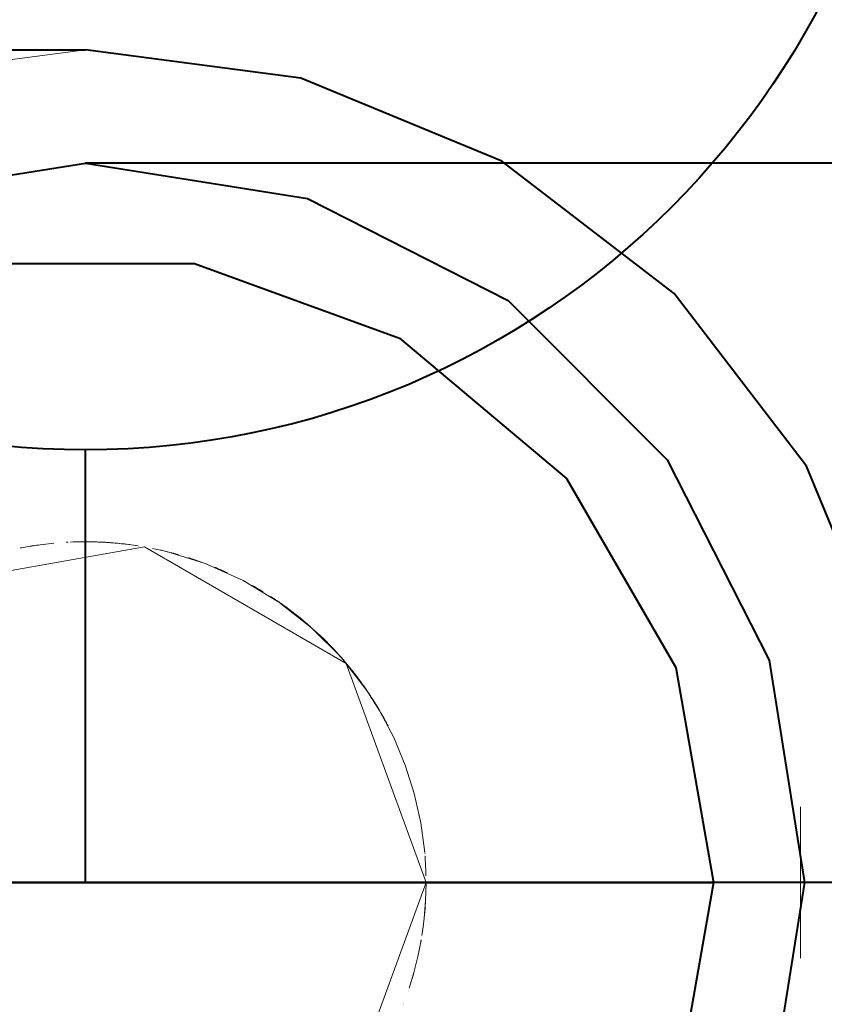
# Model space of a CAD drawing. Header units: millimetres. Extents: x 0 to 1189, y 0 to 841.
# Tile 9 of 53: x 566.64 to 571.1, y 240.92 to 246.39. Entities that reach past the tile are written whole.
import ezdxf

# ---------------------------------------------------------------- set-up
doc = ezdxf.new("R2010")
doc.units = ezdxf.units.MM
doc.layers.add('CONTEXT', color=7, linetype='Continuous', lineweight=18, true_color=0xa5a5a5)
doc.layers.add('REFRIG', color=7, linetype='Continuous', lineweight=40, true_color=0xc83c28)

msp = doc.modelspace()

# ---------------------------------------------------------------- linework, layer by layer
at = {"layer": 'CONTEXT'}
for points in [[(571.4626, 242.7957), (571.001, 243.91), (570.2668, 244.8668), (569.31, 245.601), (568.1957, 246.0626), (567, 246.22), (565.8043, 246.0626), (564.69, 245.601), (563.7332, 244.8668), (562.999, 243.91), (562.5374, 242.7957), (562.38, 241.6), (562.5374, 240.4043), (562.999, 239.29), (563.7332, 238.3332), (564.69, 237.599), (565.8043, 237.1374), (567, 236.98), (568.1957, 237.1374), (569.31, 237.599), (570.2668, 238.3332), (571.001, 239.29), (571.4626, 240.4043)], [(570.99, 241.6), (570.7947, 242.833), (570.228, 243.9453), (569.3453, 244.828), (568.233, 245.3947), (567, 245.59), (565.767, 245.3947), (564.6547, 244.828), (563.772, 243.9453), (563.2053, 242.833), (563.01, 241.6), (563.2053, 240.367), (563.772, 239.2547), (564.6547, 238.372), (565.767, 237.8053), (567, 237.61), (568.233, 237.8053), (569.3453, 238.372), (570.228, 239.2547), (570.7947, 240.367), (570.99, 241.6)], [(566.9015, 243.4874), (566.9, 243.4874), (566.8986, 243.4873), (566.8971, 243.4872), (566.8957, 243.4871), (566.8942, 243.487), (566.8928, 243.487)], [(566.905, 243.4876), (566.9044, 243.4876), (566.9038, 243.4876), (566.9032, 243.4875), (566.9027, 243.4875), (566.9021, 243.4875), (566.9015, 243.4874)], [(566.9167, 243.4882), (566.9167, 243.4882), (566.9167, 243.4882), (566.9167, 243.4882), (566.9167, 243.4882), (566.9167, 243.4882), (566.9167, 243.4882)], [(567.0017, 243.49), (566.9876, 243.49), (566.9735, 243.4898), (566.9594, 243.4896), (566.9453, 243.4892), (566.9312, 243.4887), (566.9171, 243.4882)], [(566.9723, 243.4898), (566.9706, 243.4898), (566.969, 243.4897), (566.9673, 243.4897), (566.9656, 243.4897), (566.964, 243.4897), (566.9623, 243.4896)], [(566.9926, 243.49), (566.9921, 243.49), (566.9916, 243.49), (566.9911, 243.49), (566.9906, 243.49), (566.9901, 243.49), (566.9896, 243.49)], [(566.9999, 243.49), (566.9995, 243.49), (566.9991, 243.49), (566.9987, 243.49), (566.9983, 243.49), (566.9979, 243.49), (566.9975, 243.49)], [(566.9999, 243.49), (566.9998, 243.49), (566.9997, 243.49), (566.9996, 243.49), (566.9995, 243.49), (566.9994, 243.49), (566.9993, 243.49)], [(567.1431, 243.4846), (567.1193, 243.4862), (567.0955, 243.4876), (567.0716, 243.4886), (567.0477, 243.4894), (567.0239, 243.4898), (567, 243.49)], [(567.0883, 243.4879), (567.0801, 243.4883), (567.0719, 243.4886), (567.0637, 243.4889), (567.0555, 243.4892), (567.0473, 243.4894), (567.0391, 243.4896)], [(567.0893, 243.4879), (567.0892, 243.4879), (567.0891, 243.4879), (567.089, 243.4879), (567.0889, 243.4879), (567.0888, 243.4879), (567.0887, 243.4879)], [(567.1121, 243.4867), (567.1085, 243.4869), (567.1049, 243.4871), (567.1013, 243.4873), (567.0977, 243.4875), (567.0941, 243.4877), (567.0905, 243.4878)], [(567.1046, 243.4871), (567.1046, 243.4871), (567.1046, 243.4871), (567.1046, 243.4871), (567.1046, 243.4871), (567.1046, 243.4871), (567.1046, 243.4871)], [(567.1106, 243.4868), (567.1096, 243.4868), (567.1086, 243.4869), (567.1077, 243.4869), (567.1067, 243.487), (567.1057, 243.487), (567.1048, 243.4871)], [(568.89, 241.6), (568.4478, 242.8149), (567.3282, 243.4613), (566.055, 243.2368), (565.224, 242.2464), (565.224, 240.9536), (566.055, 239.9632), (567.3282, 239.7387), (568.4478, 240.3851), (568.89, 241.6)], [(566.636, 243.4546), (566.6359, 243.4546), (566.6358, 243.4546), (566.6357, 243.4546), (566.6356, 243.4545), (566.6355, 243.4545), (566.6354, 243.4545)], [(566.6368, 243.4548), (566.6368, 243.4548), (566.6368, 243.4548), (566.6368, 243.4548), (566.6368, 243.4548), (566.6368, 243.4548), (566.6368, 243.4548)], [(566.6411, 243.4556), (566.6407, 243.4555), (566.6404, 243.4555), (566.6401, 243.4554), (566.6398, 243.4554), (566.6394, 243.4553), (566.6391, 243.4552)], [(566.6448, 243.4563), (566.6443, 243.4562), (566.6438, 243.4561), (566.6433, 243.456), (566.6429, 243.4559), (566.6424, 243.4559), (566.6419, 243.4558)], [(566.8249, 243.4819), (566.7949, 243.4788), (566.7649, 243.4753), (566.735, 243.4713), (566.7051, 243.4669), (566.6754, 243.4619), (566.6457, 243.4565)], [(566.7486, 243.4732), (566.7394, 243.4719), (566.7302, 243.4706), (566.7209, 243.4693), (566.7117, 243.4679), (566.7025, 243.4664), (566.6933, 243.465)], [(567.2457, 243.474), (567.2233, 243.4768), (567.2008, 243.4793), (567.1783, 243.4816), (567.1558, 243.4836), (567.1333, 243.4853), (567.1107, 243.4868)], [(567.1134, 243.4866), (567.1134, 243.4866), (567.1134, 243.4866), (567.1134, 243.4866), (567.1134, 243.4866), (567.1134, 243.4866), (567.1134, 243.4866)], [(567.1147, 243.4865), (567.1147, 243.4865), (567.1147, 243.4865), (567.1147, 243.4865), (567.1147, 243.4865), (567.1146, 243.4865), (567.1146, 243.4865)], [(567.1159, 243.4864), (567.1159, 243.4864), (567.1159, 243.4864), (567.1159, 243.4864), (567.1159, 243.4864), (567.1159, 243.4864), (567.1159, 243.4864)], [(567.1172, 243.4864), (567.1172, 243.4864), (567.1172, 243.4864), (567.1172, 243.4864), (567.1172, 243.4864), (567.1172, 243.4864), (567.1172, 243.4864)], [(567.1185, 243.4863), (567.1185, 243.4863), (567.1185, 243.4863), (567.1185, 243.4863), (567.1185, 243.4863), (567.1185, 243.4863), (567.1185, 243.4863)], [(567.1198, 243.4862), (567.1198, 243.4862), (567.1198, 243.4862), (567.1198, 243.4862), (567.1198, 243.4862), (567.1198, 243.4862), (567.1198, 243.4862)], [(567.121, 243.4861), (567.121, 243.4861), (567.121, 243.4861), (567.121, 243.4861), (567.121, 243.4861), (567.121, 243.4861), (567.121, 243.4861)], [(567.1223, 243.486), (567.1223, 243.486), (567.1223, 243.486), (567.1223, 243.486), (567.1223, 243.486), (567.1223, 243.486), (567.1223, 243.486)], [(567.1236, 243.486), (567.1236, 243.486), (567.1236, 243.486), (567.1236, 243.486), (567.1236, 243.486), (567.1236, 243.486), (567.1236, 243.486)], [(567.1249, 243.4859), (567.1249, 243.4859), (567.1249, 243.4859), (567.1249, 243.4859), (567.1249, 243.4859), (567.1249, 243.4859), (567.1249, 243.4859)], [(567.1287, 243.4856), (567.1284, 243.4856), (567.1281, 243.4857), (567.1279, 243.4857), (567.1276, 243.4857), (567.1273, 243.4857), (567.127, 243.4857)], [(567.1364, 243.4851), (567.1361, 243.4851), (567.1358, 243.4851), (567.1356, 243.4851), (567.1353, 243.4852), (567.135, 243.4852), (567.1347, 243.4852)], [(567.1351, 243.4852), (567.1351, 243.4852), (567.1351, 243.4852), (567.1351, 243.4852), (567.1351, 243.4852), (567.1351, 243.4852), (567.1351, 243.4852)], [(567.1373, 243.485), (567.1373, 243.485), (567.1373, 243.485), (567.1373, 243.485), (567.1373, 243.485), (567.1373, 243.485), (567.1373, 243.485)], [(567.2922, 243.4673), (567.2669, 243.4711), (567.2415, 243.4745), (567.216, 243.4776), (567.1905, 243.4804), (567.165, 243.4828), (567.1395, 243.4848)], [(567.3724, 243.453), (567.3724, 243.453), (567.3724, 243.453), (567.3724, 243.453), (567.3723, 243.453), (567.3723, 243.453), (567.3723, 243.453)], [(567.5189, 243.4174), (567.4947, 243.4241), (567.4704, 243.4305), (567.4461, 243.4366), (567.4216, 243.4424), (567.3971, 243.4478), (567.3725, 243.4529)], [(567.4185, 243.4431), (567.4181, 243.4432), (567.4176, 243.4433), (567.4172, 243.4434), (567.4167, 243.4435), (567.4163, 243.4436), (567.4158, 243.4437)], [(567.4243, 243.4418), (567.4239, 243.4419), (567.4234, 243.442), (567.423, 243.4421), (567.4226, 243.4421), (567.4222, 243.4422), (567.4217, 243.4423)], [(567.4277, 243.441), (567.4271, 243.4411), (567.4266, 243.4412), (567.426, 243.4414), (567.4255, 243.4415), (567.425, 243.4416), (567.4244, 243.4417)], [(567.4282, 243.4409), (567.4281, 243.4409), (567.4281, 243.4409), (567.428, 243.4409), (567.428, 243.4409), (567.4279, 243.4409), (567.4279, 243.4409)], [(568.5601, 242.6669), (568.4183, 242.8492), (568.2554, 243.0128), (568.0738, 243.1553), (567.8761, 243.2747), (567.6654, 243.369), (567.4447, 243.4369)], [(567.4973, 243.4234), (567.4885, 243.4258), (567.4798, 243.4281), (567.4711, 243.4303), (567.4624, 243.4326), (567.4536, 243.4348), (567.4448, 243.4369)], [(567.572, 243.4014), (567.5718, 243.4014), (567.5716, 243.4015), (567.5713, 243.4016), (567.5711, 243.4017), (567.5709, 243.4017), (567.5706, 243.4018)], [(567.6226, 243.3845), (567.6143, 243.3874), (567.606, 243.3902), (567.5976, 243.393), (567.5892, 243.3958), (567.5808, 243.3985), (567.5724, 243.4012)], [(567.6694, 243.3675), (567.6539, 243.3733), (567.6383, 243.3789), (567.6227, 243.3845), (567.6071, 243.3898), (567.5914, 243.3951), (567.5757, 243.4002)], [(567.6047, 243.3907), (567.6047, 243.3907), (567.6047, 243.3907), (567.6047, 243.3907), (567.6047, 243.3907), (567.6047, 243.3907), (567.6047, 243.3907)], [(567.7877, 243.318), (567.7763, 243.3232), (567.7648, 243.3284), (567.7532, 243.3334), (567.7417, 243.3384), (567.7301, 243.3433), (567.7185, 243.3481)], [(567.7379, 243.34), (567.7351, 243.3412), (567.7323, 243.3423), (567.7295, 243.3435), (567.7267, 243.3447), (567.7239, 243.3459), (567.7211, 243.347)], [(567.7379, 243.34), (567.7351, 243.3412), (567.7323, 243.3423), (567.7295, 243.3435), (567.7267, 243.3447), (567.7239, 243.3459), (567.7211, 243.347)], [(567.8852, 243.2699), (567.8852, 243.2699), (567.8852, 243.2699), (567.8852, 243.2699), (567.8852, 243.2699), (567.8852, 243.2699), (567.8852, 243.2699)], [(567.8852, 243.2699), (567.8852, 243.2699), (567.8852, 243.2699), (567.8852, 243.2699), (567.8852, 243.2699), (567.8852, 243.2699), (567.8852, 243.2699)], [(567.9279, 243.2465), (567.9279, 243.2465), (567.9279, 243.2465), (567.9279, 243.2465), (567.9279, 243.2465), (567.9279, 243.2465), (567.9279, 243.2465)], [(567.9867, 243.212), (567.977, 243.2179), (567.9673, 243.2237), (567.9575, 243.2295), (567.9477, 243.2352), (567.9379, 243.2409), (567.928, 243.2465)], [(567.9562, 243.2302), (567.9562, 243.2303), (567.9561, 243.2303), (567.956, 243.2304), (567.9559, 243.2304), (567.9559, 243.2305), (567.9558, 243.2305)], [(567.9564, 243.2302), (567.9563, 243.2302), (567.9563, 243.2302), (567.9563, 243.2302), (567.9563, 243.2302), (567.9563, 243.2302), (567.9562, 243.2302)], [(567.9571, 243.2298), (567.9571, 243.2298), (567.9571, 243.2298), (567.9571, 243.2298), (567.9571, 243.2298), (567.9571, 243.2298), (567.9571, 243.2298)], [(567.9574, 243.2296), (567.9574, 243.2296), (567.9574, 243.2296), (567.9574, 243.2296), (567.9574, 243.2296), (567.9574, 243.2296), (567.9574, 243.2296)], [(568.0263, 243.187), (568.0263, 243.187), (568.0263, 243.187), (568.0263, 243.187), (568.0263, 243.187), (568.0263, 243.187), (568.0263, 243.187)], [(568.0445, 243.1752), (568.0416, 243.177), (568.0388, 243.1789), (568.0359, 243.1808), (568.033, 243.1827), (568.0301, 243.1846), (568.0273, 243.1865)], [(568.07, 243.1579), (568.0658, 243.1608), (568.0616, 243.1637), (568.0573, 243.1666), (568.0531, 243.1694), (568.0489, 243.1723), (568.0446, 243.1751)], [(568.084, 243.1482), (568.0817, 243.1498), (568.0794, 243.1514), (568.0771, 243.153), (568.0748, 243.1546), (568.0725, 243.1562), (568.0702, 243.1578)], [(568.0775, 243.1528), (568.0775, 243.1528), (568.0775, 243.1528), (568.0775, 243.1528), (568.0775, 243.1528), (568.0775, 243.1528), (568.0775, 243.1528)], [(568.1792, 243.077), (568.1626, 243.0901), (568.1459, 243.103), (568.129, 243.1157), (568.112, 243.1282), (568.0949, 243.1406), (568.0776, 243.1527)], [(568.3655, 242.9067), (568.3222, 242.9506), (568.2774, 242.9929), (568.2313, 243.0339), (568.1839, 243.0732), (568.1352, 243.1111), (568.0854, 243.1473)], [(568.2, 243.0602), (568.1982, 243.0616), (568.1964, 243.0631), (568.1947, 243.0645), (568.1929, 243.066), (568.1911, 243.0674), (568.1893, 243.0689)], [(568.2016, 243.0589), (568.2016, 243.0589), (568.2016, 243.0589), (568.2016, 243.0589), (568.2016, 243.0589), (568.2016, 243.0589), (568.2016, 243.0589)], [(568.2031, 243.0576), (568.2031, 243.0576), (568.2031, 243.0576), (568.2031, 243.0576), (568.2031, 243.0576), (568.2031, 243.0576), (568.2031, 243.0576)], [(568.2047, 243.0563), (568.2047, 243.0563), (568.2047, 243.0563), (568.2047, 243.0563), (568.2047, 243.0563), (568.2047, 243.0563), (568.2047, 243.0563)], [(568.2063, 243.055), (568.2063, 243.055), (568.2063, 243.055), (568.2063, 243.055), (568.2063, 243.055), (568.2063, 243.055), (568.2063, 243.055)], [(568.2079, 243.0537), (568.2079, 243.0537), (568.2079, 243.0537), (568.2079, 243.0537), (568.2079, 243.0537), (568.2079, 243.0537), (568.2079, 243.0537)], [(568.21, 243.0519), (568.2098, 243.0521), (568.2096, 243.0523), (568.2093, 243.0524), (568.2091, 243.0526), (568.2089, 243.0528), (568.2087, 243.053)], [(568.2115, 243.0506), (568.2113, 243.0508), (568.2111, 243.051), (568.2108, 243.0512), (568.2106, 243.0514), (568.2104, 243.0516), (568.2102, 243.0518)], [(568.213, 243.0494), (568.2128, 243.0496), (568.2126, 243.0498), (568.2123, 243.05), (568.2121, 243.0502), (568.2118, 243.0504), (568.2116, 243.0506)], [(568.2145, 243.0481), (568.2145, 243.0481), (568.2145, 243.0481), (568.2145, 243.0481), (568.2145, 243.0481), (568.2145, 243.0481), (568.2145, 243.0481)], [(568.216, 243.0468), (568.216, 243.0468), (568.216, 243.0468), (568.216, 243.0469), (568.216, 243.0469), (568.216, 243.0469), (568.216, 243.0469)], [(568.2176, 243.0456), (568.2175, 243.0456), (568.2175, 243.0456), (568.2175, 243.0456), (568.2175, 243.0456), (568.2175, 243.0456), (568.2175, 243.0456)], [(568.2191, 243.0443), (568.2191, 243.0443), (568.219, 243.0443), (568.219, 243.0443), (568.219, 243.0443), (568.219, 243.0443), (568.219, 243.0443)], [(568.2206, 243.043), (568.2206, 243.043), (568.2206, 243.043), (568.2206, 243.043), (568.2206, 243.043), (568.2206, 243.043), (568.2206, 243.043)], [(568.2221, 243.0418), (568.2221, 243.0418), (568.2221, 243.0418), (568.2221, 243.0418), (568.2221, 243.0418), (568.2221, 243.0418), (568.2221, 243.0418)], [(568.2266, 243.0379), (568.2266, 243.0379), (568.2266, 243.0379), (568.2266, 243.0379), (568.2266, 243.0379), (568.2265, 243.0379), (568.2265, 243.0379)], [(568.2282, 243.0365), (568.2279, 243.0368), (568.2277, 243.037), (568.2275, 243.0372), (568.2272, 243.0374), (568.227, 243.0376), (568.2267, 243.0378)], [(568.2281, 243.0367), (568.2281, 243.0367), (568.228, 243.0367), (568.228, 243.0367), (568.228, 243.0367), (568.228, 243.0367), (568.228, 243.0367)], [(568.2295, 243.0354), (568.2295, 243.0354), (568.2295, 243.0354), (568.2295, 243.0354), (568.2295, 243.0354), (568.2295, 243.0354), (568.2295, 243.0354)], [(568.231, 243.0341), (568.231, 243.0341), (568.231, 243.0341), (568.231, 243.0341), (568.231, 243.0341), (568.231, 243.0341), (568.231, 243.0341)], [(568.2313, 243.0339), (568.2313, 243.0339), (568.2313, 243.0339), (568.2313, 243.0339), (568.2313, 243.0339), (568.2313, 243.0339), (568.2313, 243.0339)], [(568.2325, 243.0328), (568.2325, 243.0328), (568.2325, 243.0328), (568.2325, 243.0328), (568.2325, 243.0328), (568.2325, 243.0328), (568.2325, 243.0328)], [(568.234, 243.0315), (568.234, 243.0315), (568.234, 243.0315), (568.234, 243.0315), (568.234, 243.0315), (568.234, 243.0316), (568.234, 243.0316)], [(568.2355, 243.0303), (568.2355, 243.0303), (568.2355, 243.0303), (568.2355, 243.0303), (568.2355, 243.0303), (568.2355, 243.0303), (568.2355, 243.0303)], [(568.237, 243.029), (568.237, 243.029), (568.237, 243.029), (568.237, 243.029), (568.237, 243.029), (568.237, 243.029), (568.237, 243.029)], [(568.2375, 243.0285), (568.2375, 243.0286), (568.2375, 243.0286), (568.2375, 243.0286), (568.2375, 243.0286), (568.2375, 243.0286), (568.2375, 243.0286)], [(568.2385, 243.0277), (568.2385, 243.0277), (568.2385, 243.0277), (568.2385, 243.0277), (568.2385, 243.0277), (568.2385, 243.0277), (568.2385, 243.0277)], [(568.2389, 243.0273), (568.2389, 243.0273), (568.2389, 243.0273), (568.2389, 243.0273), (568.2389, 243.0273), (568.2389, 243.0273), (568.2389, 243.0273)], [(568.2399, 243.0264), (568.2399, 243.0264), (568.2399, 243.0264), (568.2399, 243.0264), (568.2399, 243.0264), (568.2399, 243.0264), (568.2399, 243.0264)], [(568.2414, 243.0251), (568.2414, 243.0251), (568.2414, 243.0251), (568.2414, 243.0251), (568.2414, 243.0251), (568.2414, 243.0251), (568.2414, 243.0251)], [(568.2429, 243.0238), (568.2429, 243.0238), (568.2429, 243.0238), (568.2429, 243.0238), (568.2429, 243.0238), (568.2429, 243.0238), (568.2429, 243.0238)], [(568.2444, 243.0226), (568.2444, 243.0226), (568.2444, 243.0226), (568.2444, 243.0226), (568.2444, 243.0226), (568.2444, 243.0226), (568.2444, 243.0226)], [(568.2458, 243.0213), (568.2458, 243.0213), (568.2458, 243.0213), (568.2458, 243.0213), (568.2458, 243.0213), (568.2458, 243.0213), (568.2458, 243.0213)], [(568.2473, 243.02), (568.2473, 243.02), (568.2473, 243.02), (568.2473, 243.02), (568.2473, 243.02), (568.2473, 243.02), (568.2473, 243.02)], [(568.2488, 243.0187), (568.2488, 243.0187), (568.2488, 243.0187), (568.2488, 243.0187), (568.2488, 243.0187), (568.2488, 243.0187), (568.2488, 243.0187)], [(568.2502, 243.0174), (568.2502, 243.0174), (568.2502, 243.0174), (568.2502, 243.0174), (568.2502, 243.0174), (568.2502, 243.0174), (568.2502, 243.0174)], [(568.2517, 243.0161), (568.2517, 243.0161), (568.2517, 243.0161), (568.2517, 243.0161), (568.2517, 243.0161), (568.2517, 243.0161), (568.2517, 243.0161)], [(568.2532, 243.0148), (568.2532, 243.0148), (568.2532, 243.0148), (568.2532, 243.0148), (568.2532, 243.0148), (568.2532, 243.0148), (568.2532, 243.0148)], [(568.2543, 243.0138), (568.2543, 243.0138), (568.2543, 243.0138), (568.2543, 243.0138), (568.2543, 243.0138), (568.2543, 243.0138), (568.2543, 243.0138)], [(568.2544, 243.0137), (568.2544, 243.0137), (568.2544, 243.0137), (568.2544, 243.0137), (568.2544, 243.0137), (568.2544, 243.0137), (568.2544, 243.0137)], [(568.4262, 242.8401), (568.4034, 242.8659), (568.3801, 242.8913), (568.3563, 242.9162), (568.3321, 242.9407), (568.3075, 242.9648), (568.2824, 242.9884)], [(568.3619, 242.9104), (568.3503, 242.9224), (568.3385, 242.9343), (568.3267, 242.9461), (568.3147, 242.9578), (568.3026, 242.9694), (568.2904, 242.9809)], [(568.3362, 242.9367), (568.3341, 242.9387), (568.3321, 242.9408), (568.33, 242.9429), (568.3279, 242.9449), (568.3258, 242.947), (568.3237, 242.949)], [(568.4027, 242.8667), (568.3919, 242.8786), (568.381, 242.8903), (568.37, 242.902), (568.3589, 242.9136), (568.3477, 242.925), (568.3365, 242.9364)], [(568.3916, 242.8789), (568.3874, 242.8834), (568.3832, 242.888), (568.379, 242.8925), (568.3747, 242.897), (568.3705, 242.9015), (568.3662, 242.906)], [(568.5137, 242.7317), (568.4946, 242.7568), (568.475, 242.7817), (568.4551, 242.8062), (568.4347, 242.8303), (568.4139, 242.8542), (568.3927, 242.8776)], [(568.4154, 242.8525), (568.4154, 242.8525), (568.4154, 242.8525), (568.4154, 242.8525), (568.4154, 242.8525), (568.4154, 242.8525), (568.4154, 242.8525)], [(568.5277, 242.7128), (568.5099, 242.7368), (568.4917, 242.7605), (568.4732, 242.7839), (568.4543, 242.8071), (568.4351, 242.8299), (568.4155, 242.8524)], [(568.543, 242.6915), (568.525, 242.7164), (568.5067, 242.741), (568.488, 242.7653), (568.4689, 242.7893), (568.4494, 242.813), (568.4295, 242.8364)], [(568.5149, 242.7301), (568.5071, 242.7405), (568.4991, 242.751), (568.4911, 242.7614), (568.483, 242.7717), (568.4748, 242.782), (568.4666, 242.7922)], [(568.5166, 242.7278), (568.5165, 242.7279), (568.5164, 242.7281), (568.5163, 242.7282), (568.5162, 242.7283), (568.5162, 242.7284), (568.5161, 242.7286)], [(568.5172, 242.7271), (568.5171, 242.7272), (568.517, 242.7273), (568.5169, 242.7274), (568.5168, 242.7276), (568.5167, 242.7277), (568.5166, 242.7278)], [(568.5177, 242.7263), (568.5176, 242.7264), (568.5175, 242.7266), (568.5175, 242.7267), (568.5174, 242.7268), (568.5173, 242.7269), (568.5172, 242.7271)], [(568.5291, 242.7109), (568.529, 242.711), (568.5289, 242.7112), (568.5288, 242.7113), (568.5287, 242.7114), (568.5286, 242.7116), (568.5285, 242.7117)], [(568.5327, 242.7059), (568.5321, 242.7067), (568.5315, 242.7075), (568.5309, 242.7084), (568.5303, 242.7092), (568.5297, 242.71), (568.5291, 242.7109)], [(568.5435, 242.6908), (568.5417, 242.6933), (568.5399, 242.6958), (568.5381, 242.6983), (568.5363, 242.7008), (568.5346, 242.7033), (568.5328, 242.7058)], [(568.5507, 242.6805), (568.5495, 242.6822), (568.5483, 242.6839), (568.5471, 242.6856), (568.5459, 242.6873), (568.5447, 242.689), (568.5435, 242.6907)], [(568.8827, 241.7665), (568.8608, 241.9308), (568.8247, 242.0926), (568.7745, 242.2505), (568.7107, 242.4035), (568.6337, 242.5503), (568.5442, 242.6898)], [(568.5507, 242.6804), (568.5507, 242.6804), (568.5507, 242.6804), (568.5507, 242.6804), (568.5507, 242.6804), (568.5507, 242.6804), (568.5507, 242.6804)], [(568.5512, 242.6797), (568.5512, 242.6797), (568.5512, 242.6797), (568.5512, 242.6797), (568.5512, 242.6797), (568.5512, 242.6797), (568.5512, 242.6797)], [(568.564, 242.6612), (568.5639, 242.6612), (568.5639, 242.6612), (568.5639, 242.6612), (568.5639, 242.6612), (568.5639, 242.6612), (568.5639, 242.6612)], [(568.5843, 242.6305), (568.581, 242.6356), (568.5776, 242.6408), (568.5743, 242.6459), (568.5709, 242.651), (568.5674, 242.656), (568.564, 242.6611)], [(568.589, 242.6232), (568.5883, 242.6244), (568.5875, 242.6256), (568.5867, 242.6268), (568.5859, 242.628), (568.5852, 242.6292), (568.5844, 242.6304)], [(568.5937, 242.6159), (568.593, 242.6171), (568.5922, 242.6183), (568.5914, 242.6195), (568.5906, 242.6208), (568.5899, 242.622), (568.5891, 242.6232)], [(568.5941, 242.6153), (568.5941, 242.6154), (568.594, 242.6154), (568.594, 242.6155), (568.594, 242.6156), (568.5939, 242.6156), (568.5939, 242.6157)], [(568.6499, 242.522), (568.641, 242.5377), (568.6319, 242.5534), (568.6227, 242.569), (568.6133, 242.5845), (568.6038, 242.5999), (568.5942, 242.6153)], [(568.606, 242.5965), (568.6059, 242.5966), (568.6058, 242.5968), (568.6057, 242.597), (568.6056, 242.5971), (568.6054, 242.5973), (568.6053, 242.5975)], [(568.6679, 242.4889), (568.6581, 242.5071), (568.6481, 242.5252), (568.6378, 242.5432), (568.6274, 242.5611), (568.6168, 242.5788), (568.606, 242.5965)], [(568.6104, 242.5894), (568.6103, 242.5894), (568.6103, 242.5894), (568.6103, 242.5894), (568.6103, 242.5894), (568.6103, 242.5895), (568.6103, 242.5895)], [(568.6478, 242.5257), (568.6478, 242.5257), (568.6477, 242.5258), (568.6477, 242.5258), (568.6477, 242.5259), (568.6477, 242.5259), (568.6477, 242.5259)], [(568.68, 242.4659), (568.6749, 242.4757), (568.6697, 242.4856), (568.6644, 242.4954), (568.6591, 242.5052), (568.6538, 242.515), (568.6483, 242.5247)], [(568.68, 242.4659), (568.6751, 242.4753), (568.6702, 242.4847), (568.6652, 242.494), (568.6601, 242.5034), (568.655, 242.5127), (568.6499, 242.5219)], [(568.6689, 242.4871), (568.6689, 242.4871), (568.6689, 242.4871), (568.6689, 242.4871), (568.6689, 242.4871), (568.6689, 242.4871), (568.6689, 242.4871)], [(568.6698, 242.4853), (568.6698, 242.4853), (568.6698, 242.4853), (568.6698, 242.4853), (568.6698, 242.4853), (568.6698, 242.4853), (568.6698, 242.4853)], [(568.6708, 242.4835), (568.6708, 242.4835), (568.6708, 242.4835), (568.6708, 242.4835), (568.6708, 242.4835), (568.6708, 242.4835), (568.6708, 242.4836)], [(568.6717, 242.4818), (568.6717, 242.4818), (568.6717, 242.4818), (568.6717, 242.4818), (568.6717, 242.4818), (568.6717, 242.4818), (568.6717, 242.4818)], [(570.9678, 241.18), (570.9678, 242.02)], [(568.8821, 241.7722), (568.8821, 241.7726), (568.8821, 241.7731), (568.882, 241.7735), (568.882, 241.774), (568.8819, 241.7744), (568.8819, 241.7749)], [(568.8833, 241.7589), (568.8833, 241.7591), (568.8833, 241.7592), (568.8833, 241.7594), (568.8833, 241.7596), (568.8832, 241.7598), (568.8832, 241.7599)], [(568.884, 241.7505), (568.884, 241.7507), (568.884, 241.7509), (568.884, 241.7511), (568.8839, 241.7513), (568.8839, 241.7515), (568.8839, 241.7517)], [(568.8847, 241.7417), (568.8846, 241.7424), (568.8846, 241.7431), (568.8845, 241.7438), (568.8845, 241.7446), (568.8844, 241.7453), (568.8844, 241.746)], [(568.8848, 241.7402), (568.8848, 241.7405), (568.8848, 241.7407), (568.8847, 241.741), (568.8847, 241.7412), (568.8847, 241.7415), (568.8847, 241.7417)], [(568.8896, 241.6367), (568.8892, 241.654), (568.8887, 241.6712), (568.8879, 241.6884), (568.887, 241.7056), (568.886, 241.7228), (568.8848, 241.74)], [(568.8669, 241.3055), (568.8739, 241.3535), (568.8796, 241.4018), (568.8841, 241.4502), (568.8873, 241.4986), (568.8893, 241.5472), (568.89, 241.5958)], [(568.89, 241.5959), (568.89, 241.5966), (568.89, 241.5973), (568.89, 241.598), (568.89, 241.5986), (568.89, 241.5993), (568.89, 241.6)], [(568.89, 241.5986), (568.89, 241.5988), (568.89, 241.599), (568.89, 241.5992), (568.89, 241.5994), (568.89, 241.5996), (568.89, 241.5998)], [(568.89, 241.5971), (568.89, 241.5971), (568.89, 241.5972), (568.89, 241.5972), (568.89, 241.5972), (568.89, 241.5972), (568.89, 241.5972)], [(568.8888, 241.5336), (568.8888, 241.5336), (568.8888, 241.5336), (568.8888, 241.5336), (568.8888, 241.5336), (568.8888, 241.5336), (568.8888, 241.5336)], [(568.8889, 241.5369), (568.889, 241.5372), (568.889, 241.5374), (568.889, 241.5377), (568.889, 241.5379), (568.889, 241.5382), (568.889, 241.5385)], [(568.8889, 241.5352), (568.8889, 241.5352), (568.8889, 241.5352), (568.8889, 241.5352), (568.8889, 241.5352), (568.8889, 241.5352), (568.8889, 241.5352)], [(568.889, 241.539), (568.889, 241.539), (568.889, 241.539), (568.889, 241.539), (568.889, 241.539), (568.889, 241.539), (568.889, 241.539)], [(568.889, 241.5386), (568.889, 241.5386), (568.889, 241.5386), (568.889, 241.5386), (568.889, 241.5386), (568.889, 241.5386), (568.889, 241.5386)], [(568.8797, 241.4033), (568.8814, 241.4202), (568.883, 241.4371), (568.8844, 241.454), (568.8856, 241.471), (568.8867, 241.4879), (568.8876, 241.5049)], [(568.8805, 241.4107), (568.8805, 241.411), (568.8806, 241.4113), (568.8806, 241.4116), (568.8806, 241.4119), (568.8807, 241.4122), (568.8807, 241.4125)], [(568.8809, 241.4143), (568.8809, 241.4144), (568.8809, 241.4144), (568.8809, 241.4144), (568.8809, 241.4145), (568.8809, 241.4145), (568.8809, 241.4145)], [(568.8799, 241.4044), (568.8799, 241.4046), (568.8799, 241.4049), (568.8799, 241.4052), (568.88, 241.4054), (568.88, 241.4057), (568.88, 241.4059)], [(568.8801, 241.4064), (568.8801, 241.4067), (568.8801, 241.407), (568.8802, 241.4073), (568.8802, 241.4076), (568.8802, 241.4079), (568.8802, 241.4082)], [(568.7965, 241.013), (568.8102, 241.0565), (568.8227, 241.1003), (568.8342, 241.1443), (568.8447, 241.1886), (568.8541, 241.2332), (568.8624, 241.278)], [(568.86, 241.2645), (568.8604, 241.2668), (568.8608, 241.2692), (568.8612, 241.2715), (568.8616, 241.2738), (568.862, 241.2761), (568.8624, 241.2784)], [(568.8626, 241.2793), (568.8626, 241.2796), (568.8627, 241.2798), (568.8627, 241.2801), (568.8628, 241.2803), (568.8628, 241.2806), (568.8629, 241.2808)], [(568.8118, 241.0618), (568.8183, 241.0842), (568.8245, 241.1067), (568.8304, 241.1292), (568.8361, 241.1518), (568.8415, 241.1744), (568.8466, 241.1971)], [(568.7905, 240.9949), (568.7905, 240.9949), (568.7905, 240.9949), (568.7905, 240.9949), (568.7905, 240.9949), (568.7905, 240.9949), (568.7905, 240.9949)], [(568.7906, 240.9951), (568.7906, 240.9951), (568.7906, 240.9951), (568.7906, 240.9951), (568.7906, 240.9951), (568.7906, 240.9951), (568.7906, 240.9951)], [(568.7907, 240.9953), (568.7907, 240.9953), (568.7907, 240.9953), (568.7907, 240.9953), (568.7907, 240.9953), (568.7907, 240.9953), (568.7907, 240.9953)], [(568.7917, 240.9986), (568.7917, 240.9986), (568.7917, 240.9986), (568.7917, 240.9986), (568.7917, 240.9986), (568.7917, 240.9986), (568.7917, 240.9986)], [(568.7918, 240.9988), (568.7918, 240.9988), (568.7918, 240.9988), (568.7918, 240.9988), (568.7918, 240.9988), (568.7918, 240.9988), (568.7918, 240.9988)], [(568.7649, 240.9237), (568.7649, 240.9237), (568.7649, 240.9237), (568.7649, 240.9237), (568.7649, 240.9237), (568.7649, 240.9237), (568.7649, 240.9237)], [(568.7661, 240.9271), (568.7661, 240.9271), (568.7661, 240.9271), (568.7661, 240.9271), (568.7661, 240.9271), (568.7661, 240.9271), (568.7661, 240.9271)], [(568.7661, 240.9269), (568.7661, 240.9269), (568.7661, 240.9269), (568.7661, 240.9269), (568.7661, 240.9269), (568.7661, 240.9269), (568.7661, 240.9269)], [(568.7662, 240.9273), (568.7662, 240.9273), (568.7662, 240.9273), (568.7662, 240.9273), (568.7662, 240.9273), (568.7662, 240.9273), (568.7662, 240.9273)]]:
    msp.add_lwpolyline(points, dxfattribs=at)
at = {"layer": 'REFRIG'}
for points in [[(552.216, 246.22), (553.448, 246.22), (554.68, 246.22), (555.912, 246.22), (557.144, 246.22), (558.376, 246.22), (559.608, 246.22), (560.84, 246.22), (562.072, 246.22), (563.304, 246.22), (564.536, 246.22), (565.768, 246.22), (567, 246.22)], [(571.62, 241.6), (571.4626, 242.7957), (571.001, 243.91), (570.2668, 244.8668), (569.31, 245.601), (568.1957, 246.0626), (567, 246.22)], [(571.62, 241.6), (571.4626, 242.7957), (571.001, 243.91), (570.2668, 244.8668), (569.31, 245.601), (568.1957, 246.0626), (567, 246.22)], [(563.01, 241.6), (563.2053, 242.833), (563.772, 243.9453), (564.6547, 244.828), (565.767, 245.3947), (567, 245.59), (568.233, 245.3947), (569.3453, 244.828), (570.228, 243.9453), (570.7947, 242.833), (570.99, 241.6), (570.7947, 240.367), (570.228, 239.2547), (569.3453, 238.372), (568.233, 237.8053), (567, 237.61), (565.767, 237.8053), (564.6547, 238.372), (563.772, 239.2547), (563.2053, 240.367), (563.01, 241.6)], [(579.768, 245.59), (578.4912, 245.59), (577.2144, 245.59), (575.9376, 245.59), (574.6608, 245.59), (573.384, 245.59), (572.1072, 245.59), (570.8304, 245.59), (569.5536, 245.59), (568.2768, 245.59), (567, 245.59)], [(563.514, 241.6), (563.7242, 242.7923), (564.3296, 243.8408), (565.257, 244.619), (566.3947, 245.033), (567.6053, 245.033), (568.743, 244.619), (569.6704, 243.8408), (570.2758, 242.7923), (570.486, 241.6), (570.2758, 240.4077), (569.6704, 239.3592), (568.743, 238.581), (567.6053, 238.167), (566.3947, 238.167), (565.257, 238.581), (564.3296, 239.3592), (563.7242, 240.4077), (563.514, 241.6)], [(567, 241.6), (567, 244)], [(571.62, 241.6), (570.4072, 241.6), (569.1945, 241.6), (567.9818, 241.6), (566.769, 241.6), (565.5562, 241.6), (564.3435, 241.6), (563.1308, 241.6), (561.918, 241.6), (560.7052, 241.6), (559.4925, 241.6), (558.2798, 241.6), (557.067, 241.6), (555.8542, 241.6), (554.6415, 241.6), (553.4288, 241.6), (552.216, 241.6)], [(563.514, 241.6), (564.676, 241.6), (565.838, 241.6), (567, 241.6), (568.162, 241.6), (569.324, 241.6), (570.486, 241.6)]]:
    msp.add_lwpolyline(points, dxfattribs=at)
msp.add_circle((567, 248.6), 4.6, dxfattribs=at)

doc.saveas('drawing.dxf')
